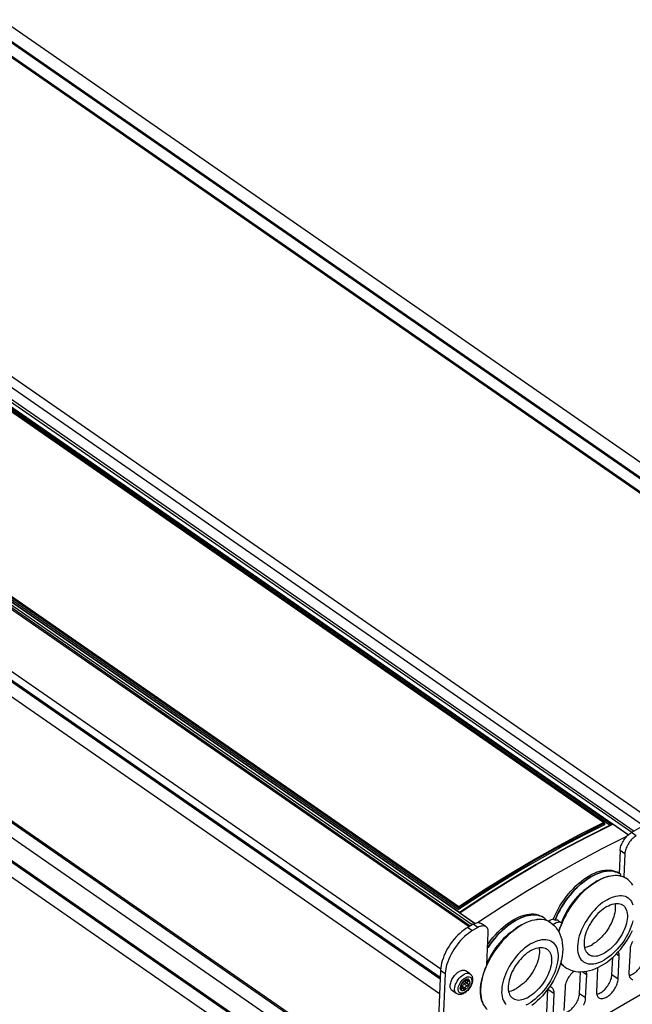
# Model space of a CAD drawing. Extents: x 0 to 594, y 0 to 420.
# Tile 42 of 51: x 499 to 540, y 110 to 176. Entities that reach past the tile are written whole.
import ezdxf

# ---------------------------------------------------------------- set-up
doc = ezdxf.new("R2010")
doc.units = 0
doc.header["$LTSCALE"] = 32.67
doc.layers.get('0').update_dxf_attribs({"linetype": 'CONTINUOUS'})

msp = doc.modelspace()

# ---------------------------------------------------------------- linework, layer by layer
at = {"color": 7, "linetype": 'CONTINUOUS'}
for p, q in [((496.799, 175.731), (559.047, 132.565)), ((498.156, 175.893), (560.044, 132.976)), ((496.522, 175.037), (558.351, 132.162)), ((479.686, 165.333), (541.556, 122.429)), ((529.392, 115.38), (467.145, 158.546)), ((465.154, 155.01), (527.393, 111.851)), ((465.228, 155.074), (527.398, 111.962)), ((465.111, 154.036), (527.349, 110.877)), ((538.345, 122.273), (495.498, 151.985)), ((495.717, 151.95), (538.742, 122.114)), ((495.974, 152.303), (540.194, 121.639)), ((464.819, 145.968), (527.126, 102.761)), ((529.537, 115.464), (485.29, 146.147)), ((528.688, 116.276), (485.513, 146.216)), ((485.766, 146.204), (528.623, 116.484)), ((464.746, 145.904), (527.053, 102.697)), ((464.702, 144.929), (527.009, 101.723)), ((464.588, 142.367), (526.894, 99.161)), ((546.452, 125.266), (540.159, 121.619)), ((527.325, 103.028), (560.885, 122.477)), ((495.593, 121.871), (519.637, 105.198)), ((495.698, 121.913), (519.57, 105.359)), ((538.363, 122.242), (538.358, 122.126)), ((538.363, 122.246), (538.363, 122.242)), ((539.949, 121.465), (538.915, 122.182)), ((539.401, 120.428), (539.333, 118.891)), ((539.719, 120.208), (539.649, 118.656)), ((539.332, 118.891), (539.211, 118.954)), ((539.389, 118.854), (539.391, 118.853)), ((539.443, 118.815), (539.391, 118.853)), ((539.439, 118.728), (539.443, 118.815)), ((539.805, 118.566), (539.806, 118.565)), ((528.628, 116.601), (528.623, 116.484)), ((528.628, 116.601), (528.628, 116.604)), ((528.699, 116.261), (529.715, 115.557)), ((534.328, 115.919), (534.327, 115.92)), ((535.059, 115.774), (535.06, 115.773)), ((535.293, 115.736), (535.5, 115.592)), ((529.599, 115.5), (529.238, 115.29)), ((529.917, 115.28), (529.555, 115.07)), ((530.452, 115.33), (530.135, 115.55)), ((532.644, 115.347), (532.826, 115.459)), ((534.72, 115.647), (534.742, 115.632)), ((534.743, 115.631), (534.742, 115.632)), ((535.377, 115.225), (535.458, 115.446)), ((535.514, 115.581), (535.5, 115.592)), ((530.509, 112.781), (530.605, 114.927)), ((540.065, 113.794), (539.996, 112.251)), ((538.859, 112.119), (538.911, 113.287)), ((539.273, 111.832), (539.342, 113.375)), ((527.419, 112.432), (527.007, 103.248)), ((535.702, 112.65), (535.703, 112.649)), ((537.895, 112.537), (537.826, 110.994)), ((537.901, 112.598), (537.895, 112.537)), ((527.736, 112.212), (527.325, 103.028)), ((529.066, 111.782), (529.011, 111.745)), ((529.054, 111.759), (529.099, 111.728)), ((529.39, 112.182), (529.093, 112.387)), ((536.689, 110.861), (536.755, 112.325)), ((537.103, 110.574), (537.172, 112.118)), ((528.741, 111.321), (528.733, 111.259)), ((528.758, 111.387), (528.741, 111.321)), ((528.784, 111.454), (528.758, 111.387)), ((528.783, 111.416), (528.785, 111.429)), ((528.785, 111.407), (528.783, 111.416)), ((528.787, 111.404), (528.785, 111.407)), ((528.789, 111.403), (528.787, 111.404)), ((528.789, 111.403), (528.792, 111.401)), ((528.792, 111.401), (528.795, 111.399)), ((528.796, 111.302), (528.925, 111.212)), ((528.83, 111.317), (528.799, 111.3)), ((528.817, 111.291), (528.813, 111.29)), ((528.864, 111.344), (528.83, 111.317)), ((529.011, 111.745), (528.957, 111.699)), ((529.053, 111.586), (529.022, 111.53)), ((529.076, 111.644), (529.053, 111.586)), ((529.058, 111.66), (529.248, 111.528)), ((529.247, 111.528), (529.262, 111.519)), ((534.519, 109.604), (534.588, 111.147)), ((534.588, 111.147), (534.588, 111.18)), ((535.726, 111.28), (535.656, 109.736)), ((528.478, 110.867), (528.182, 111.073)), ((534.933, 109.317), (535.002, 110.86))]:
    msp.add_line(p, q, dxfattribs=at)
at = {"color": 9, "linetype": 'CONTINUOUS'}
for p, q in [((496.871, 175.773), (559.119, 132.607)), ((496.415, 175.027), (558.285, 132.123)), ((478.826, 165.177), (540.965, 122.086)), ((478.147, 164.846), (540.336, 121.722)), ((467.072, 158.504), (529.32, 115.338)), ((465.253, 155.645), (527.427, 112.531)), ((538.298, 122.289), (495.475, 151.985)), ((495.722, 152.066), (538.843, 122.164)), ((495.749, 152.134), (539.96, 121.475)), ((529.703, 115.551), (485.509, 146.197)), ((485.771, 146.324), (528.628, 116.604)), ((485.806, 146.381), (528.629, 116.686)), ((537.221, 121.339), (538.915, 122.182)), ((540.477, 121.399), (540.159, 121.619)), ((539.719, 120.208), (539.401, 120.428)), ((538.781, 118.737), (538.95, 118.761)), ((538.95, 118.761), (539.112, 118.769)), ((539.112, 118.769), (539.267, 118.76)), ((539.267, 118.76), (539.415, 118.735)), ((539.415, 118.735), (539.554, 118.695)), ((539.554, 118.695), (539.684, 118.638)), ((539.684, 118.638), (539.806, 118.565)), ((534.598, 115.716), (534.718, 115.648)), ((529.238, 115.29), (529.555, 115.07)), ((529.917, 115.28), (529.599, 115.5)), ((534.718, 115.648), (534.72, 115.647)), ((534.742, 115.632), (534.743, 115.631)), ((539.342, 113.375), (539.144, 113.512)), ((527.419, 112.432), (527.736, 112.212)), ((535.702, 112.65), (535.703, 112.649)), ((529.071, 111.766), (529.09, 111.753)), ((537.172, 112.118), (536.869, 112.328)), ((539.273, 111.832), (538.859, 112.119)), ((528.596, 111.179), (528.605, 111.258)), ((528.775, 111.217), (528.833, 111.177)), ((528.875, 111.37), (529.067, 111.237)), ((529.004, 111.521), (529.197, 111.388)), ((529.182, 111.735), (529.264, 111.678)), ((535.002, 110.86), (534.588, 111.147)), ((537.103, 110.574), (536.689, 110.861))]:
    msp.add_line(p, q, dxfattribs=at)
for points in [[(528.629, 116.686), (530.243, 117.746), (531.859, 118.757), (533.473, 119.717), (535.086, 120.627), (536.694, 121.484), (538.298, 122.289)], [(528.628, 116.601), (530.254, 117.669), (531.88, 118.688), (533.506, 119.655), (535.13, 120.57), (536.749, 121.433), (538.363, 122.242)], [(528.699, 116.261), (530.405, 117.389), (532.112, 118.462), (533.818, 119.478), (535.522, 120.438), (537.221, 121.339)], [(535.059, 115.774), (535.152, 115.992), (535.255, 116.21), (535.368, 116.426), (535.49, 116.64), (535.622, 116.85), (535.761, 117.056), (535.908, 117.256), (536.062, 117.45), (536.222, 117.636), (536.387, 117.814), (536.557, 117.983), (536.73, 118.142), (536.907, 118.29), (537.085, 118.427), (537.265, 118.552), (537.445, 118.664), (537.624, 118.763), (537.803, 118.848), (537.978, 118.919), (538.151, 118.976), (538.32, 119.018), (538.485, 119.045), (538.643, 119.057), (538.796, 119.054), (538.942, 119.036), (539.08, 119.003), (539.089, 118.999)], [(537.879, 118.385), (537.696, 118.272), (537.513, 118.147), (537.332, 118.008), (537.152, 117.858), (536.976, 117.697), (536.803, 117.525), (536.635, 117.344), (536.473, 117.154), (536.317, 116.957), (536.168, 116.753), (536.026, 116.543), (535.894, 116.329), (535.77, 116.111), (535.656, 115.891), (535.553, 115.669)], [(537.879, 118.385), (538.065, 118.486), (538.248, 118.572), (538.43, 118.642), (538.608, 118.698), (538.781, 118.737)], [(538.533, 117.138), (538.385, 117.046), (538.237, 116.942), (538.091, 116.828), (537.947, 116.702), (537.806, 116.567), (537.669, 116.424), (537.536, 116.272), (537.41, 116.113), (537.289, 115.948), (537.176, 115.778), (537.07, 115.604), (536.973, 115.428), (536.885, 115.249), (536.807, 115.07), (536.739, 114.89), (536.681, 114.713), (536.634, 114.538), (536.598, 114.367), (536.574, 114.2), (536.561, 114.039), (536.56, 113.885), (536.57, 113.738), (536.592, 113.6), (536.625, 113.472), (536.67, 113.354), (536.725, 113.246), (536.791, 113.151), (536.867, 113.067), (536.953, 112.996), (537.049, 112.939), (537.152, 112.894), (537.264, 112.864), (537.383, 112.848), (537.508, 112.845), (537.64, 112.857), (537.776, 112.883), (537.916, 112.922), (538.06, 112.976), (538.206, 113.042), (538.353, 113.122)], [(538.533, 117.138), (538.68, 117.217), (538.826, 117.284), (538.97, 117.337), (539.11, 117.376), (539.246, 117.402), (539.378, 117.414), (539.503, 117.412), (539.622, 117.395), (539.734, 117.365), (539.837, 117.321), (539.932, 117.263), (540.018, 117.192), (540.095, 117.109), (540.161, 117.013), (540.216, 116.906), (540.261, 116.787)], [(530.56, 113.917), (530.585, 113.957), (530.726, 114.162), (530.875, 114.361), (531.03, 114.553), (531.191, 114.738), (531.357, 114.914), (531.528, 115.081), (531.702, 115.238), (531.879, 115.384), (532.058, 115.518), (532.237, 115.641), (532.417, 115.75), (532.597, 115.846), (532.774, 115.929), (532.95, 115.997), (533.122, 116.051), (533.29, 116.09), (533.453, 116.114), (533.611, 116.123), (533.762, 116.117), (533.906, 116.096), (534.028, 116.064)], [(532.816, 115.451), (532.999, 115.55), (533.18, 115.635), (533.358, 115.705), (533.533, 115.761), (533.704, 115.801), (533.87, 115.825), (534.031, 115.834), (534.184, 115.828), (534.331, 115.806), (534.469, 115.768), (534.598, 115.716)], [(540.252, 115.721), (540.205, 115.546), (540.147, 115.369), (540.079, 115.19), (540.001, 115.01), (539.913, 114.832), (539.816, 114.655), (539.71, 114.481), (539.597, 114.311), (539.476, 114.146), (539.35, 113.987), (539.217, 113.836), (539.08, 113.692), (538.939, 113.557), (538.795, 113.432), (538.648, 113.317), (538.501, 113.213), (538.353, 113.122)], [(532.816, 115.451), (532.63, 115.336), (532.444, 115.208), (532.26, 115.067), (532.078, 114.913), (531.898, 114.749), (531.723, 114.573), (531.553, 114.388), (531.389, 114.194), (531.231, 113.993), (531.081, 113.784), (530.939, 113.57), (530.805, 113.352), (530.682, 113.13), (530.569, 112.906), (530.466, 112.68), (530.375, 112.454), (530.296, 112.23), (530.228, 112.008), (530.174, 111.789), (530.132, 111.575)], [(535.553, 115.669), (535.46, 115.447), (535.379, 115.226), (535.31, 115.007), (535.307, 114.996)], [(534.44, 114.478), (534.559, 114.461), (534.671, 114.431), (534.774, 114.387), (534.87, 114.329), (534.955, 114.258), (535.032, 114.175), (535.098, 114.079), (535.153, 113.972), (535.198, 113.853), (535.231, 113.725), (535.253, 113.587), (535.263, 113.44), (535.262, 113.286), (535.249, 113.125), (535.225, 112.959), (535.189, 112.787), (535.142, 112.612), (535.084, 112.435), (535.016, 112.256), (534.938, 112.076), (534.85, 111.898), (534.753, 111.721), (534.647, 111.547), (534.534, 111.377), (534.413, 111.212), (534.287, 111.053), (534.154, 110.902), (534.017, 110.758), (533.876, 110.623), (533.732, 110.498), (533.585, 110.383), (533.438, 110.279), (533.29, 110.188)], [(533.47, 114.204), (533.617, 114.283), (533.763, 114.35), (533.907, 114.403), (534.047, 114.442), (534.183, 114.468), (534.315, 114.48), (534.44, 114.478)], [(533.47, 114.204), (533.322, 114.112), (533.175, 114.008), (533.028, 113.894), (532.884, 113.768), (532.743, 113.633), (532.606, 113.49), (532.473, 113.338), (532.347, 113.179), (532.226, 113.014), (532.113, 112.844), (532.007, 112.67), (531.91, 112.494), (531.822, 112.315), (531.744, 112.135), (531.676, 111.956), (531.618, 111.779), (531.571, 111.604), (531.535, 111.433), (531.511, 111.266), (531.498, 111.105), (531.497, 110.951), (531.507, 110.804), (531.529, 110.666), (531.562, 110.538), (531.607, 110.42), (531.662, 110.312), (531.728, 110.216), (531.805, 110.133)], [(535.439, 112.91), (535.518, 112.811), (535.618, 112.715)], [(528.355, 111.189), (528.366, 111.285), (528.389, 111.386), (528.425, 111.49), (528.472, 111.595), (528.529, 111.699), (528.595, 111.798), (528.669, 111.891), (528.748, 111.977), (528.832, 112.052), (528.918, 112.115), (529.005, 112.165), (529.09, 112.201), (529.171, 112.222), (529.247, 112.227), (529.316, 112.216), (529.377, 112.19), (529.39, 112.182)], [(528.605, 111.258), (528.625, 111.342), (528.655, 111.428), (528.695, 111.515), (528.744, 111.6), (528.801, 111.682), (528.865, 111.757), (528.932, 111.825)], [(528.932, 111.825), (529.003, 111.883), (529.074, 111.93), (529.145, 111.965), (529.213, 111.987), (529.278, 111.996), (529.337, 111.992), (529.389, 111.974), (529.433, 111.942), (529.467, 111.899), (529.491, 111.845), (529.505, 111.78), (529.507, 111.707)], [(528.478, 110.867), (528.44, 110.9), (528.401, 110.954), (528.373, 111.022), (528.358, 111.101), (528.355, 111.189)], [(529.507, 111.707), (529.498, 111.628), (529.478, 111.544), (529.447, 111.458), (529.407, 111.372), (529.358, 111.286), (529.301, 111.205), (529.238, 111.129), (529.17, 111.062), (529.1, 111.003), (529.029, 110.956), (528.958, 110.921), (528.889, 110.899), (528.825, 110.89), (528.766, 110.895), (528.714, 110.913), (528.67, 110.944), (528.636, 110.987), (528.611, 111.041), (528.598, 111.106), (528.596, 111.179)], [(530.132, 111.575), (530.103, 111.366), (530.088, 111.164), (530.086, 110.97), (530.097, 110.784), (530.121, 110.608), (530.158, 110.442), (530.209, 110.288), (530.271, 110.146), (530.347, 110.017), (530.434, 109.901), (530.533, 109.8)], [(533.143, 110.108), (533.29, 110.188)]]:
    msp.add_lwpolyline(points, dxfattribs=at)
at = {"color": 7, "linetype": 'CONTINUOUS'}
for points in [[(538.345, 122.273), (538.34, 122.277), (538.332, 122.28), (538.324, 122.284), (538.315, 122.286), (538.306, 122.288), (538.298, 122.289)], [(538.358, 122.126), (536.975, 121.436), (535.587, 120.706), (534.197, 119.938), (532.805, 119.131), (531.411, 118.286), (530.017, 117.404), (528.623, 116.484)], [(538.875, 122.18), (537.195, 121.344), (535.495, 120.442), (533.792, 119.483), (532.085, 118.466), (530.378, 117.394), (528.687, 116.276)], [(538.363, 122.246), (538.362, 122.253), (538.358, 122.26), (538.353, 122.267), (538.347, 122.272), (538.345, 122.273)], [(538.875, 122.18), (538.877, 122.181), (538.885, 122.183), (538.892, 122.185), (538.899, 122.185), (538.906, 122.185), (538.911, 122.184), (538.915, 122.182)], [(529.892, 115.604), (531.557, 116.701), (533.222, 117.746), (534.887, 118.737), (536.55, 119.674), (538.208, 120.556), (539.861, 121.381)], [(539.401, 120.428), (539.407, 120.498), (539.419, 120.571), (539.436, 120.646), (539.458, 120.722), (539.486, 120.799), (539.518, 120.877), (539.556, 120.954), (539.598, 121.031), (539.644, 121.106), (539.693, 121.179), (539.746, 121.25), (539.802, 121.317), (539.861, 121.381)], [(540.477, 121.399), (540.41, 121.357), (540.343, 121.309), (540.277, 121.255), (540.213, 121.196), (540.151, 121.132), (540.091, 121.063), (540.034, 120.991), (539.98, 120.916), (539.931, 120.838), (539.886, 120.758), (539.845, 120.677), (539.81, 120.596), (539.78, 120.516), (539.756, 120.436), (539.737, 120.357), (539.725, 120.281), (539.719, 120.208)], [(539.861, 121.381), (539.919, 121.438), (539.978, 121.49), (540.038, 121.538), (540.098, 121.581), (540.159, 121.619)], [(534.958, 115.851), (535.051, 116.069), (535.154, 116.286), (535.267, 116.502), (535.39, 116.716), (535.521, 116.926), (535.66, 117.131), (535.807, 117.331), (535.961, 117.524), (536.121, 117.71), (536.286, 117.888), (536.455, 118.056), (536.629, 118.214), (536.805, 118.362), (536.983, 118.498), (537.163, 118.622), (537.342, 118.734), (537.521, 118.832), (537.699, 118.916), (537.875, 118.987), (538.047, 119.043), (538.216, 119.084), (538.38, 119.11), (538.538, 119.121), (538.69, 119.118), (538.835, 119.099), (538.972, 119.065), (539.096, 119.019)], [(539.211, 118.954), (539.081, 119.002), (538.943, 119.035), (538.797, 119.053), (538.645, 119.056), (538.486, 119.044), (538.322, 119.017), (538.153, 118.975), (537.98, 118.918), (537.804, 118.847), (537.626, 118.762), (537.446, 118.663), (537.266, 118.551), (537.087, 118.426), (536.908, 118.289), (536.732, 118.141), (536.558, 117.982), (536.389, 117.813), (536.223, 117.635), (536.063, 117.449), (535.91, 117.255), (535.763, 117.055), (535.623, 116.849), (535.492, 116.639), (535.369, 116.425), (535.256, 116.209), (535.153, 115.991), (535.06, 115.773)], [(539.391, 118.853), (539.296, 118.915), (539.198, 118.97), (539.096, 119.019)], [(537.321, 118.001), (537.502, 118.14), (537.684, 118.266), (537.866, 118.38)], [(537.866, 118.38), (538.048, 118.479), (538.229, 118.565), (538.407, 118.636), (538.582, 118.692), (538.753, 118.733), (538.919, 118.759), (539.079, 118.769), (539.233, 118.764), (539.379, 118.744), (539.518, 118.708), (539.648, 118.656), (539.768, 118.59), (539.805, 118.566)], [(540.259, 118.111), (540.16, 118.24), (540.052, 118.359), (539.934, 118.468), (539.806, 118.565)], [(535.458, 115.446), (535.55, 115.667), (535.653, 115.888), (535.766, 116.108), (535.889, 116.325), (536.021, 116.538), (536.162, 116.748), (536.31, 116.951), (536.466, 117.148), (536.627, 117.337), (536.794, 117.518), (536.966, 117.69), (537.142, 117.851), (537.321, 118.001)], [(537.223, 117.919), (537.136, 117.859), (536.987, 117.744), (536.84, 117.618), (536.696, 117.484), (536.555, 117.34), (536.419, 117.189), (536.288, 117.031), (536.162, 116.866), (536.043, 116.696), (535.931, 116.522), (535.827, 116.344), (535.731, 116.163), (535.644, 115.982), (535.566, 115.799), (535.498, 115.618), (535.492, 115.597)], [(528.628, 116.604), (528.628, 116.613), (528.628, 116.622), (528.628, 116.631), (528.628, 116.64), (528.628, 116.648), (528.628, 116.657), (528.628, 116.665), (528.628, 116.672), (528.628, 116.679), (528.629, 116.686)], [(538.512, 116.673), (538.392, 116.599), (538.273, 116.514), (538.155, 116.42), (538.039, 116.317), (537.925, 116.206), (537.815, 116.088), (537.71, 115.963), (537.609, 115.833), (537.514, 115.697), (537.426, 115.558), (537.344, 115.416), (537.27, 115.272), (537.204, 115.127), (537.146, 114.982), (537.097, 114.838), (537.058, 114.696), (537.027, 114.557), (537.007, 114.422), (536.996, 114.291), (536.996, 114.167), (537.005, 114.049), (537.024, 113.938), (537.052, 113.836), (537.09, 113.742), (537.138, 113.658), (537.194, 113.584), (537.259, 113.52), (537.303, 113.486)], [(539.05, 116.874), (539.067, 116.775), (539.076, 116.657), (539.076, 116.532), (539.065, 116.402), (539.045, 116.267), (539.014, 116.128), (538.975, 115.986), (538.926, 115.842), (538.868, 115.697), (538.802, 115.552), (538.728, 115.408), (538.646, 115.265), (538.558, 115.126), (538.463, 114.991), (538.362, 114.86), (538.257, 114.736), (538.147, 114.617), (538.033, 114.506), (537.917, 114.404), (537.799, 114.31), (537.68, 114.225), (537.56, 114.151)], [(539.583, 116.773), (539.627, 116.739), (539.692, 116.676), (539.748, 116.602), (539.795, 116.517), (539.834, 116.424), (539.862, 116.321), (539.881, 116.211), (539.89, 116.093), (539.889, 115.968), (539.879, 115.838), (539.858, 115.702), (539.828, 115.563), (539.789, 115.421), (539.74, 115.277), (539.682, 115.132), (539.616, 114.987), (539.542, 114.843), (539.46, 114.701), (539.372, 114.562), (539.277, 114.427), (539.176, 114.296), (539.071, 114.171), (538.961, 114.053), (538.847, 113.942), (538.731, 113.839), (538.613, 113.745), (538.493, 113.661), (538.374, 113.586)], [(538.512, 116.673), (538.631, 116.737), (538.749, 116.79), (538.865, 116.832), (538.978, 116.862), (539.087, 116.88), (539.192, 116.886), (539.292, 116.88), (539.386, 116.863), (539.474, 116.833), (539.554, 116.792), (539.583, 116.773)], [(528.688, 116.276), (528.688, 116.276), (528.689, 116.275), (528.69, 116.272), (528.691, 116.269), (528.693, 116.267), (528.695, 116.264), (528.699, 116.261)], [(534.044, 116.059), (533.908, 116.095), (533.764, 116.116), (533.612, 116.122), (533.455, 116.113), (533.291, 116.089), (533.123, 116.05), (532.951, 115.996), (532.776, 115.928), (532.598, 115.845), (532.419, 115.749), (532.239, 115.64), (532.059, 115.517), (531.88, 115.383), (531.703, 115.237), (531.529, 115.08), (531.359, 114.913), (531.192, 114.737), (531.031, 114.552), (530.876, 114.36), (530.728, 114.161), (530.587, 113.956), (530.56, 113.914)], [(530.571, 114.158), (530.615, 114.222), (530.762, 114.421), (530.917, 114.613), (531.077, 114.798), (531.243, 114.974), (531.413, 115.142), (531.587, 115.299), (531.764, 115.445), (531.942, 115.58), (532.121, 115.702), (532.301, 115.812), (532.48, 115.909), (532.658, 115.991), (532.833, 116.06), (533.005, 116.114), (533.173, 116.154), (533.336, 116.178), (533.494, 116.188), (533.645, 116.182), (533.789, 116.161), (533.925, 116.126), (534.033, 116.085)], [(532.826, 115.459), (533.008, 115.557), (533.188, 115.64), (533.366, 115.71), (533.54, 115.764), (533.711, 115.803), (533.876, 115.827), (534.036, 115.835), (534.188, 115.828), (534.334, 115.806), (534.471, 115.768), (534.6, 115.715), (534.72, 115.647)], [(534.033, 116.085), (534.191, 116.005), (534.327, 115.92)], [(534.328, 115.919), (534.291, 115.943), (534.172, 116.009), (534.044, 116.059)], [(534.518, 115.749), (534.5, 115.771), (534.401, 115.864), (534.328, 115.919)], [(534.958, 115.851), (534.909, 115.84), (534.859, 115.822), (534.807, 115.8), (534.754, 115.772), (534.702, 115.739), (534.649, 115.701), (534.639, 115.693)], [(534.958, 115.851), (534.99, 115.825), (535.023, 115.799), (535.059, 115.774)], [(535.293, 115.736), (535.284, 115.741), (535.246, 115.761), (535.205, 115.774), (535.159, 115.78), (535.111, 115.78), (535.06, 115.773)], [(529.238, 115.29), (529.101, 115.206), (528.965, 115.11), (528.83, 115.004), (528.697, 114.889), (528.567, 114.764), (528.441, 114.632), (528.319, 114.492), (528.202, 114.345), (528.091, 114.193), (527.986, 114.036), (527.889, 113.876), (527.799, 113.713), (527.718, 113.548), (527.646, 113.383), (527.583, 113.217), (527.53, 113.054), (527.486, 112.892), (527.453, 112.734), (527.431, 112.58), (527.419, 112.432)], [(529.555, 115.07), (529.419, 114.986), (529.283, 114.89), (529.148, 114.784), (529.015, 114.669), (528.884, 114.544), (528.758, 114.412), (528.636, 114.272), (528.519, 114.125), (528.408, 113.973), (528.303, 113.816), (528.206, 113.656), (528.117, 113.493), (528.035, 113.328), (527.963, 113.163), (527.9, 112.997), (527.847, 112.834), (527.804, 112.672), (527.771, 112.514), (527.748, 112.36), (527.736, 112.212)], [(529.599, 115.5), (529.66, 115.532), (529.72, 115.559), (529.779, 115.58), (529.836, 115.595), (529.892, 115.604)], [(529.892, 115.604), (529.948, 115.606), (530, 115.602), (530.05, 115.591), (530.095, 115.573), (530.135, 115.55)], [(530.452, 115.33), (530.44, 115.338), (530.395, 115.361), (530.346, 115.376), (530.292, 115.385), (530.235, 115.386), (530.176, 115.379), (530.113, 115.365), (530.049, 115.344), (529.983, 115.315), (529.917, 115.28)], [(530.297, 110.097), (530.23, 110.232), (530.176, 110.378), (530.134, 110.536), (530.105, 110.704), (530.088, 110.882), (530.084, 111.069), (530.092, 111.263), (530.114, 111.464), (530.148, 111.672), (530.195, 111.884), (530.253, 112.1), (530.324, 112.319), (530.406, 112.54), (530.5, 112.761), (530.604, 112.982), (530.718, 113.201), (530.842, 113.418), (530.976, 113.631), (531.117, 113.839), (531.266, 114.042), (531.423, 114.238), (531.585, 114.426), (531.753, 114.606), (531.925, 114.777), (532.101, 114.937), (532.281, 115.085)], [(530.605, 114.927), (530.606, 114.997), (530.599, 115.062), (530.587, 115.122), (530.569, 115.178), (530.545, 115.227), (530.515, 115.271), (530.48, 115.308), (530.452, 115.33)], [(532.281, 115.085), (532.462, 115.223), (532.644, 115.347)], [(534.743, 115.631), (534.873, 115.532), (534.995, 115.419), (535.107, 115.295), (535.21, 115.157), (535.303, 115.003), (535.384, 114.839), (535.451, 114.663), (535.506, 114.469), (535.545, 114.265), (535.568, 114.05), (535.574, 113.824), (535.563, 113.594), (535.535, 113.357), (535.491, 113.12), (535.433, 112.883), (535.361, 112.648), (535.276, 112.416), (535.179, 112.186), (535.071, 111.961), (534.952, 111.741), (534.824, 111.525), (534.686, 111.315), (534.54, 111.112), (534.385, 110.916), (534.222, 110.727), (534.052, 110.547), (533.874, 110.376), (533.69, 110.215), (533.5, 110.065)], [(535.5, 115.592), (535.48, 115.605), (535.439, 115.622), (535.395, 115.633), (535.347, 115.637), (535.296, 115.634), (535.242, 115.624), (535.187, 115.607), (535.13, 115.583), (535.072, 115.552), (535.014, 115.515), (534.956, 115.473), (534.946, 115.465)], [(535.306, 114.998), (535.308, 115.007), (535.377, 115.225)], [(538.165, 112.735), (538.365, 112.86), (538.56, 112.996), (538.75, 113.146), (538.934, 113.307), (539.11, 113.477), (539.28, 113.656), (539.441, 113.842), (539.595, 114.036), (539.74, 114.236), (539.876, 114.442), (540.003, 114.653), (540.12, 114.868), (540.227, 115.087)], [(532.158, 114.984), (532.07, 114.923), (531.92, 114.806), (531.772, 114.68), (531.627, 114.544), (531.485, 114.398), (531.348, 114.245), (531.216, 114.085), (531.09, 113.918), (530.97, 113.747), (530.858, 113.57), (530.754, 113.391), (530.658, 113.208), (530.571, 113.025), (530.514, 112.889)], [(533.449, 113.739), (533.329, 113.665), (533.21, 113.58), (533.092, 113.486), (532.976, 113.383), (532.862, 113.272), (532.752, 113.154), (532.647, 113.029), (532.546, 112.899), (532.451, 112.763), (532.363, 112.624), (532.281, 112.482), (532.207, 112.338), (532.141, 112.193), (532.083, 112.048), (532.034, 111.904), (531.995, 111.762), (531.965, 111.623), (531.944, 111.488), (531.933, 111.357), (531.933, 111.233), (531.942, 111.115), (531.961, 111.004), (531.989, 110.902), (532.027, 110.808), (532.075, 110.724), (532.131, 110.65), (532.196, 110.586), (532.24, 110.552)], [(533.987, 113.94), (534.004, 113.841), (534.013, 113.723), (534.013, 113.598), (534.002, 113.468), (533.982, 113.333), (533.951, 113.194), (533.912, 113.052), (533.863, 112.908), (533.805, 112.763), (533.739, 112.618), (533.665, 112.473), (533.584, 112.331), (533.495, 112.192), (533.4, 112.057), (533.299, 111.926), (533.194, 111.801), (533.084, 111.683), (532.97, 111.572), (532.854, 111.47), (532.736, 111.376), (532.617, 111.291), (532.497, 111.216)], [(534.52, 113.839), (534.564, 113.805), (534.629, 113.742), (534.685, 113.667), (534.733, 113.583), (534.771, 113.49), (534.799, 113.387), (534.818, 113.277), (534.827, 113.158), (534.827, 113.034), (534.816, 112.904), (534.795, 112.768), (534.765, 112.629), (534.726, 112.487), (534.677, 112.343), (534.619, 112.198), (534.553, 112.053), (534.479, 111.909), (534.397, 111.767), (534.309, 111.628), (534.214, 111.492), (534.113, 111.362), (534.008, 111.237), (533.898, 111.119), (533.784, 111.008), (533.668, 110.905), (533.55, 110.811), (533.431, 110.727), (533.311, 110.652)], [(533.449, 113.739), (533.568, 113.803), (533.686, 113.856), (533.802, 113.898), (533.915, 113.928), (534.024, 113.946), (534.129, 113.952), (534.229, 113.946), (534.323, 113.929), (534.411, 113.899), (534.491, 113.858), (534.52, 113.839)], [(537.022, 113.95), (537.094, 113.962), (537.207, 113.992), (537.323, 114.034), (537.441, 114.087), (537.56, 114.151)], [(540.232, 114.344), (540.192, 114.263), (540.156, 114.182), (540.127, 114.102), (540.102, 114.022), (540.084, 113.943), (540.071, 113.867), (540.065, 113.794)], [(537.303, 113.486), (537.332, 113.468), (537.412, 113.426), (537.5, 113.397), (537.594, 113.379), (537.694, 113.373), (537.798, 113.379), (537.908, 113.398), (538.021, 113.428), (538.137, 113.469), (538.255, 113.522), (538.374, 113.586)], [(539.342, 113.375), (539.342, 113.445), (539.336, 113.51), (539.324, 113.57), (539.306, 113.626), (539.287, 113.664)], [(540.008, 112.086), (540.036, 112.091), (540.101, 112.108), (540.168, 112.134), (540.237, 112.166), (540.305, 112.206), (540.374, 112.253), (540.442, 112.306), (540.509, 112.365), (540.574, 112.429), (540.637, 112.498), (540.697, 112.572), (540.753, 112.648), (540.805, 112.728), (540.853, 112.809), (540.895, 112.892), (540.932, 112.976), (540.964, 113.059), (540.99, 113.142), (541.009, 113.223), (541.022, 113.301), (541.029, 113.376)], [(528.059, 111.395), (528.065, 111.459), (528.076, 111.526), (528.094, 111.595), (528.117, 111.665), (528.145, 111.737), (528.178, 111.808), (528.216, 111.878), (528.259, 111.947), (528.305, 112.013), (528.355, 112.077), (528.408, 112.137), (528.462, 112.193), (528.519, 112.244), (528.577, 112.29), (528.636, 112.33), (528.694, 112.364), (528.752, 112.391), (528.809, 112.412), (528.864, 112.426), (528.917, 112.432), (528.967, 112.431), (529.014, 112.424), (529.056, 112.409), (529.093, 112.387)], [(535.702, 112.65), (535.614, 112.717), (535.515, 112.814), (535.439, 112.909)], [(535.703, 112.649), (535.835, 112.566), (535.975, 112.494), (536.122, 112.434), (536.277, 112.386), (536.44, 112.352), (536.61, 112.331), (536.787, 112.324), (536.972, 112.333), (537.163, 112.358), (537.36, 112.4), (537.561, 112.459), (537.764, 112.535), (537.966, 112.628), (538.165, 112.735)], [(529.56, 111.781), (529.553, 111.708), (529.539, 111.634), (529.518, 111.559), (529.491, 111.484), (529.459, 111.411), (529.422, 111.339), (529.38, 111.269), (529.334, 111.203), (529.284, 111.139), (529.23, 111.079), (529.174, 111.023), (529.114, 110.971), (529.052, 110.926), (528.989, 110.886), (528.924, 110.853), (528.858, 110.828), (528.795, 110.811), (528.733, 110.803), (528.675, 110.802), (528.621, 110.808), (528.569, 110.821), (528.522, 110.841), (528.478, 110.867)], [(528.979, 111.689), (528.99, 111.705), (529.004, 111.72), (529.02, 111.735), (529.036, 111.748), (529.051, 111.758), (529.066, 111.765), (529.077, 111.768), (529.085, 111.767), (529.087, 111.766)], [(529.37, 111.628), (529.367, 111.684), (529.356, 111.733), (529.334, 111.773), (529.305, 111.803), (529.267, 111.822), (529.223, 111.829), (529.174, 111.825), (529.121, 111.809), (529.066, 111.782)], [(529.087, 111.766), (529.09, 111.762), (529.09, 111.753)], [(529.213, 111.749), (529.234, 111.757), (529.254, 111.761), (529.27, 111.761), (529.283, 111.756), (529.285, 111.755)], [(529.39, 112.182), (529.428, 112.151), (529.462, 112.115), (529.492, 112.074), (529.518, 112.026), (529.538, 111.973), (529.552, 111.913), (529.559, 111.849), (529.56, 111.781)], [(536.341, 112.373), (536.284, 112.326), (536.22, 112.267), (536.157, 112.203), (536.097, 112.134), (536.041, 112.062), (535.987, 111.987), (535.938, 111.909), (535.892, 111.829), (535.852, 111.749), (535.817, 111.667), (535.787, 111.587), (535.763, 111.507), (535.744, 111.428), (535.732, 111.353), (535.726, 111.28)], [(537.172, 112.118), (537.172, 112.187), (537.166, 112.252), (537.154, 112.313), (537.14, 112.355)], [(537.838, 110.829), (537.866, 110.833), (537.932, 110.851), (537.998, 110.876), (538.067, 110.909), (538.136, 110.949), (538.204, 110.995), (538.273, 111.048), (538.34, 111.107), (538.405, 111.172), (538.467, 111.241), (538.527, 111.314), (538.583, 111.391), (538.635, 111.47), (538.683, 111.552), (538.725, 111.635), (538.763, 111.719), (538.794, 111.802), (538.82, 111.884), (538.839, 111.965), (538.852, 112.044), (538.859, 112.119)], [(537.98, 110.591), (537.992, 110.583), (538.037, 110.56), (538.086, 110.544), (538.139, 110.536), (538.196, 110.535), (538.256, 110.542), (538.318, 110.556), (538.383, 110.577), (538.448, 110.606), (538.515, 110.641), (538.582, 110.683), (538.648, 110.731), (538.714, 110.785), (538.778, 110.844), (538.841, 110.909), (538.901, 110.977), (538.958, 111.049), (539.011, 111.125), (539.061, 111.202), (539.106, 111.282), (539.146, 111.363), (539.181, 111.444), (539.211, 111.525), (539.236, 111.605), (539.254, 111.683), (539.266, 111.759), (539.273, 111.832)], [(539.996, 112.251), (539.996, 112.182), (540.002, 112.116), (540.014, 112.056), (540.032, 112), (540.056, 111.951), (540.086, 111.907), (540.121, 111.871), (540.149, 111.848)], [(540.149, 111.848), (540.161, 111.84), (540.206, 111.817), (540.256, 111.802)], [(528.182, 111.073), (528.147, 111.102), (528.118, 111.137), (528.095, 111.178), (528.077, 111.225), (528.065, 111.277), (528.059, 111.334), (528.059, 111.395)], [(529.37, 111.628), (529.367, 111.596), (529.362, 111.564), (529.354, 111.531), (529.344, 111.496), (529.331, 111.462), (529.317, 111.427), (529.3, 111.393), (529.281, 111.359), (529.26, 111.325), (529.238, 111.293), (529.214, 111.261), (529.189, 111.231), (529.162, 111.203), (529.135, 111.177), (529.107, 111.153), (529.079, 111.131), (529.05, 111.112), (529.022, 111.096), (528.993, 111.082), (528.966, 111.071), (528.938, 111.063), (528.912, 111.058), (528.887, 111.057), (528.863, 111.058), (528.841, 111.063), (528.82, 111.07), (528.802, 111.081), (528.785, 111.094), (528.77, 111.111), (528.758, 111.13), (528.748, 111.151), (528.74, 111.175), (528.735, 111.201), (528.733, 111.229), (528.733, 111.259)], [(528.782, 111.247), (528.778, 111.232), (528.775, 111.216), (528.774, 111.2), (528.774, 111.185)], [(528.788, 111.152), (528.782, 111.158), (528.777, 111.17), (528.774, 111.185)], [(528.782, 111.247), (528.791, 111.278), (528.797, 111.306), (528.801, 111.329), (528.803, 111.353)], [(528.859, 111.585), (528.817, 111.52), (528.784, 111.454)], [(528.785, 111.429), (528.79, 111.445), (528.797, 111.462), (528.805, 111.48), (528.816, 111.498), (528.827, 111.515), (528.839, 111.528), (528.849, 111.538)], [(528.833, 111.177), (528.822, 111.162), (528.81, 111.152), (528.799, 111.149), (528.79, 111.151), (528.788, 111.152)], [(528.795, 111.399), (528.799, 111.392), (528.802, 111.382), (528.803, 111.369), (528.803, 111.353)], [(528.875, 111.37), (528.868, 111.352), (528.859, 111.334), (528.846, 111.317), (528.832, 111.302), (528.817, 111.291)], [(528.833, 111.177), (528.844, 111.193), (528.856, 111.205), (528.869, 111.214), (528.883, 111.22), (528.898, 111.222), (528.913, 111.219), (528.925, 111.212)], [(528.979, 111.689), (528.968, 111.672), (528.955, 111.654), (528.942, 111.636), (528.929, 111.619), (528.915, 111.603), (528.9, 111.586), (528.887, 111.572), (528.873, 111.559), (528.861, 111.547), (528.849, 111.538)], [(528.957, 111.699), (528.906, 111.645), (528.859, 111.585)], [(529.004, 111.521), (528.982, 111.512), (528.958, 111.497), (528.936, 111.477), (528.915, 111.453), (528.897, 111.426), (528.884, 111.398), (528.875, 111.37)], [(528.925, 111.212), (528.929, 111.21), (528.943, 111.195), (528.956, 111.172)], [(528.975, 111.149), (528.965, 111.157), (528.956, 111.172)], [(529.067, 111.237), (529.065, 111.214), (529.059, 111.193), (529.05, 111.174), (529.037, 111.159), (529.023, 111.148), (529.007, 111.142), (528.992, 111.142), (528.978, 111.147), (528.975, 111.149)], [(529.071, 111.587), (529.061, 111.569), (529.049, 111.552), (529.034, 111.538), (529.019, 111.527), (529.004, 111.521)], [(529.044, 111.754), (529.04, 111.738), (529.037, 111.716)], [(529.037, 111.716), (529.038, 111.695), (529.043, 111.678), (529.052, 111.665), (529.058, 111.66)], [(529.067, 111.237), (529.068, 111.262), (529.074, 111.287), (529.083, 111.31), (529.095, 111.33), (529.111, 111.348), (529.129, 111.364), (529.15, 111.376), (529.172, 111.384), (529.197, 111.388)], [(529.08, 111.622), (529.079, 111.611), (529.076, 111.599), (529.071, 111.587)], [(529.073, 111.649), (529.073, 111.649), (529.079, 111.637), (529.08, 111.622)], [(529.099, 111.728), (529.093, 111.734), (529.09, 111.743), (529.09, 111.753)], [(529.213, 111.749), (529.191, 111.739), (529.171, 111.731), (529.153, 111.726), (529.136, 111.723), (529.121, 111.722), (529.109, 111.724), (529.1, 111.728), (529.099, 111.728)], [(529.284, 111.481), (529.283, 111.462), (529.278, 111.444), (529.267, 111.427), (529.253, 111.411), (529.236, 111.399), (529.217, 111.391), (529.197, 111.388)], [(529.216, 111.592), (529.219, 111.61), (529.224, 111.627), (529.233, 111.643), (529.247, 111.661), (529.264, 111.678)], [(529.247, 111.528), (529.241, 111.533), (529.229, 111.546), (529.222, 111.559), (529.217, 111.574), (529.216, 111.592)], [(529.262, 111.519), (529.27, 111.512), (529.28, 111.498), (529.284, 111.481)], [(529.295, 111.725), (529.289, 111.709), (529.279, 111.694), (529.264, 111.678)], [(529.285, 111.755), (529.292, 111.748), (529.296, 111.737), (529.295, 111.725)], [(531.959, 111.016), (532.031, 111.028), (532.144, 111.058), (532.26, 111.1), (532.378, 111.153), (532.497, 111.216)], [(534.849, 111.263), (534.837, 111.271), (534.792, 111.294), (534.742, 111.31), (534.689, 111.318), (534.688, 111.318)], [(535.002, 110.86), (535.002, 110.93), (534.996, 110.995), (534.984, 111.056), (534.966, 111.111), (534.942, 111.16), (534.912, 111.204), (534.877, 111.241), (534.849, 111.263)], [(532.24, 110.552), (532.269, 110.533), (532.349, 110.492), (532.437, 110.463), (532.531, 110.445), (532.631, 110.439), (532.736, 110.445), (532.845, 110.464), (532.958, 110.494), (533.074, 110.535), (533.192, 110.588), (533.311, 110.652)], [(535.668, 109.571), (535.697, 109.576), (535.762, 109.593), (535.829, 109.619), (535.897, 109.651), (535.966, 109.691), (536.035, 109.738), (536.103, 109.791), (536.17, 109.85), (536.235, 109.914), (536.298, 109.983), (536.357, 110.057), (536.413, 110.133), (536.465, 110.213), (536.513, 110.295), (536.556, 110.378), (536.593, 110.461), (536.624, 110.544), (536.65, 110.627), (536.669, 110.708), (536.683, 110.786), (536.689, 110.861)], [(536.976, 110.105), (537.012, 110.186), (537.042, 110.267), (537.066, 110.347), (537.084, 110.425), (537.097, 110.501), (537.103, 110.574)], [(537.826, 110.994), (537.826, 110.924), (537.832, 110.859), (537.844, 110.798), (537.863, 110.743), (537.887, 110.693), (537.916, 110.65), (537.951, 110.613), (537.98, 110.591)]]:
    msp.add_lwpolyline(points, dxfattribs=at)

doc.saveas('drawing.dxf')
